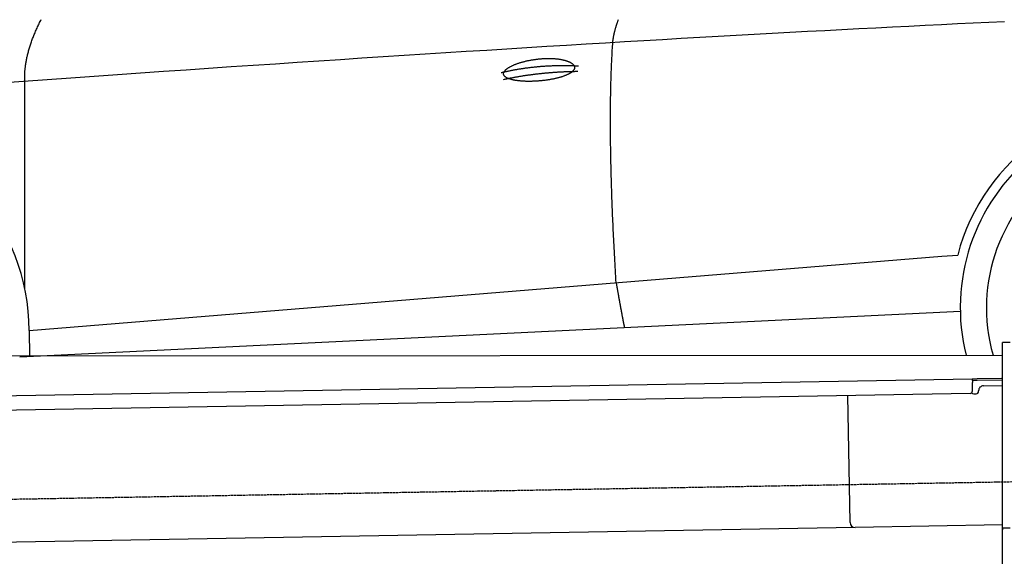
# Model space of a CAD drawing. Extents: x 562 to 7231, y 6017 to 11876.
# Tile 43 of 66: x 2438 to 4452, y 9665 to 10763. Entities that reach past the tile are written whole.
import ezdxf

# ---------------------------------------------------------------- set-up
doc = ezdxf.new("R2010")
doc.units = 0
doc.linetypes.add('GEN3', pattern=[6.25, 5, -1.25])
doc.layers.get('0').update_dxf_attribs({"linetype": 'CONTINUOUS'})
doc.layers.add('3', color=6, linetype='GEN3')
doc.layers.add('CAR', color=10, linetype='CONTINUOUS')

msp = doc.modelspace()

# ---------------------------------------------------------------- linework, layer by layer
for p, q in [((4447.567, 9722.479), (4447.567, 10102.479)), ((4463.567, 10102.479), (4447.567, 10102.479)), ((4447.567, 9722.479), (4447.567, 10102.479)), ((1732.775, 9982.073), (4386.088, 10028.386)), ((4386.088, 10028.386), (4396.086, 10028.561)), ((4386.088, 10028.386), (4386.228, 10020.388)), ((4396.156, 10024.561), (4386.158, 10024.387)), ((4386.524, 10003.39), (4386.228, 10020.388)), ((4396.086, 10028.561), (4445.887, 10029.43)), ((4447.567, 10025.459), (4396.156, 10024.561)), ((4408.846, 10013.781), (4447.567, 10014.457)), ((4381.612, 9998.304), (1732.775, 9952.068)), ((4136.188, 9733.98), (4131.65, 9993.941)), ((4389.129, 9997.435), (4394.128, 9997.522)), ((4399.04, 10002.608), (4399.022, 10003.608)), ((4447.567, 8147.479), (4447.567, 9769.479)), ((4447.567, 9729.414), (4146.361, 9724.156)), ((4146.361, 9724.156), (1732.775, 9682.027)), ((4447.567, 9722.479), (4447.567, 9719.479)), ((4463.567, 9722.479), (4447.567, 9722.479))]:
    msp.add_line(p, q)
for centre, radius, start, end in [((4409.021, 10003.783), 10, 91, 181), ((4381.525, 10003.303), 5, 271, 1), ((4389.041, 10002.434), 5, 214.236717, 271), ((4394.041, 10002.521), 5, 271, 1), ((4146.187, 9734.155), 10, 181, 271)]:
    msp.add_arc(centre, radius, start, end)
at = {"layer": '3'}
msp.add_line((1175.278, 9760.296), (6230.452, 9848.534), dxfattribs=at)
at = {"layer": 'CAR'}
for p, q in [((2448.365, 10211.194), (2448.116, 10636.8)), ((2457.137, 10126.79), (4323.75, 10278.692)), ((4323.75, 10278.692), (4356.177, 10281.331)), ((2437.572, 10073.255), (4361.938, 10166.802)), ((2457.137, 10126.79), (2457.314, 10074.214)), ((2379.358, 10075.155), (4447.567, 10076.366)), ((2448.445, 10073.783), (2448.444, 10075.196))]:
    msp.add_line(p, q, dxfattribs=at)
for points in [[(4451.96, 10758.3, 0), (4420.25, 10756.9, 0), (4388.2, 10755.4, 0), (4355.81, 10753.9, 0), (4323.07, 10752.3, 0), (4289.99, 10750.7, 0), (4256.56, 10749.1, 0), (4222.79, 10747.4, 0), (4188.68, 10745.6, 0), (4154.22, 10743.9, 0), (4119.42, 10742.1, 0), (4084.27, 10740.2, 0), (4048.78, 10738.3, 0), (4012.95, 10736.4, 0), (3976.77, 10734.4, 0), (3940.25, 10732.4, 0), (3903.38, 10730.4, 0), (3866.17, 10728.3, 0), (3828.62, 10726.1, 0), (3790.72, 10724, 0), (3752.48, 10721.7, 0), (3713.89, 10719.5, 0), (3674.96, 10717.2, 0), (3635.69, 10714.9, 0), (3596.07, 10712.5, 0), (3556.11, 10710.1, 0), (3515.8, 10707.6, 0), (3475.15, 10705.1, 0), (3434.15, 10702.6, 0), (3392.82, 10700, 0), (3351.13, 10697.4, 0), (3309.11, 10694.7, 0), (3266.74, 10692, 0), (3224.02, 10689.3, 0), (3180.96, 10686.5, 0), (3137.56, 10683.7, 0), (3093.81, 10680.9, 0), (3049.72, 10678, 0), (3005.29, 10675, 0), (2960.51, 10672, 0), (2915.39, 10669, 0), (2869.92, 10666, 0), (2824.11, 10662.9, 0), (2777.95, 10659.7, 0), (2731.46, 10656.5, 0), (2684.61, 10653.3, 0), (2637.43, 10650, 0), (2589.89, 10646.7, 0), (2542.02, 10643.4, 0), (2493.8, 10640, 0), (2445.24, 10636.6, 0), (2396.33, 10633.1, 0)], [(2448.12, 10636.8, 0), (2448.03, 10638.6, 0), (2447.96, 10640.3, 0), (2447.92, 10642.1, 0), (2447.89, 10643.9, 0), (2447.88, 10645.7, 0), (2447.9, 10647.5, 0), (2447.93, 10649.3, 0), (2447.98, 10651.1, 0), (2448.06, 10652.9, 0), (2448.15, 10654.8, 0), (2448.27, 10656.6, 0), (2448.4, 10658.5, 0), (2448.55, 10660.3, 0), (2448.73, 10662.2, 0), (2448.92, 10664.1, 0), (2449.14, 10665.9, 0), (2449.37, 10667.8, 0), (2449.62, 10669.7, 0), (2449.9, 10671.6, 0), (2450.19, 10673.6, 0), (2450.51, 10675.5, 0), (2450.84, 10677.4, 0), (2451.19, 10679.3, 0), (2451.57, 10681.3, 0), (2451.96, 10683.2, 0), (2452.38, 10685.2, 0), (2452.81, 10687.2, 0), (2453.26, 10689.1, 0), (2453.74, 10691.1, 0), (2454.23, 10693.1, 0), (2454.75, 10695.1, 0), (2455.28, 10697.1, 0), (2455.83, 10699.2, 0), (2456.41, 10701.2, 0), (2457, 10703.2, 0), (2457.62, 10705.3, 0), (2458.25, 10707.3, 0), (2458.91, 10709.4, 0), (2459.58, 10711.4, 0), (2460.27, 10713.5, 0), (2460.99, 10715.6, 0), (2461.72, 10717.7, 0), (2462.48, 10719.8, 0), (2463.25, 10721.9, 0), (2464.05, 10724, 0), (2464.86, 10726.1, 0), (2465.7, 10728.2, 0), (2466.55, 10730.4, 0), (2467.42, 10732.5, 0), (2468.32, 10734.7, 0), (2469.23, 10736.8, 0), (2470.17, 10739, 0), (2471.12, 10741.2, 0), (2472.1, 10743.4, 0), (2473.09, 10745.6, 0), (2474.11, 10747.8, 0), (2475.14, 10750, 0), (2476.2, 10752.2, 0), (2477.27, 10754.4, 0), (2478.37, 10756.7, 0), (2479.48, 10758.9, 0), (2480.61, 10761.2, 0), (2481.77, 10763.4, 0)], [(3650.76, 10715.8, 0), (3650.81, 10716.4, 0), (3650.87, 10717.1, 0), (3650.93, 10717.8, 0), (3651, 10718.4, 0), (3651.07, 10719.1, 0), (3651.15, 10719.8, 0), (3651.24, 10720.5, 0), (3651.32, 10721.2, 0), (3651.42, 10721.9, 0), (3651.52, 10722.6, 0), (3651.63, 10723.4, 0), (3651.74, 10724.1, 0), (3651.86, 10724.8, 0), (3651.98, 10725.6, 0), (3652.11, 10726.3, 0), (3652.24, 10727.1, 0), (3652.38, 10727.9, 0), (3652.52, 10728.6, 0), (3652.67, 10729.4, 0), (3652.83, 10730.2, 0), (3652.99, 10731, 0), (3653.16, 10731.8, 0), (3653.33, 10732.6, 0), (3653.51, 10733.4, 0), (3653.69, 10734.2, 0), (3653.88, 10735.1, 0), (3654.08, 10735.9, 0), (3654.28, 10736.7, 0), (3654.48, 10737.6, 0), (3654.69, 10738.4, 0), (3654.91, 10739.3, 0), (3655.13, 10740.2, 0), (3655.36, 10741, 0), (3655.59, 10741.9, 0), (3655.83, 10742.8, 0), (3656.07, 10743.7, 0), (3656.32, 10744.6, 0), (3656.58, 10745.5, 0), (3656.84, 10746.4, 0), (3657.11, 10747.3, 0), (3657.38, 10748.3, 0), (3657.66, 10749.2, 0), (3657.94, 10750.2, 0), (3658.23, 10751.1, 0), (3658.52, 10752.1, 0), (3658.82, 10753, 0), (3659.13, 10754, 0), (3659.44, 10755, 0), (3659.75, 10755.9, 0), (3660.07, 10756.9, 0), (3660.4, 10757.9, 0), (3660.73, 10758.9, 0), (3661.07, 10759.9, 0), (3661.41, 10761, 0), (3661.76, 10762, 0), (3662.12, 10763, 0)], [(3657.63, 10224.5, 0), (3657.23, 10231.1, 0), (3656.84, 10237.6, 0), (3656.45, 10244.1, 0), (3656.07, 10250.6, 0), (3655.7, 10257.1, 0), (3655.34, 10263.5, 0), (3654.98, 10269.9, 0), (3654.63, 10276.2, 0), (3654.29, 10282.6, 0), (3653.95, 10288.9, 0), (3653.62, 10295.2, 0), (3653.3, 10301.4, 0), (3652.98, 10307.6, 0), (3652.67, 10313.8, 0), (3652.37, 10320, 0), (3652.08, 10326.1, 0), (3651.79, 10332.2, 0), (3651.51, 10338.2, 0), (3651.23, 10344.3, 0), (3650.97, 10350.3, 0), (3650.71, 10356.3, 0), (3650.45, 10362.2, 0), (3650.21, 10368.1, 0), (3649.97, 10374, 0), (3649.74, 10379.9, 0), (3649.51, 10385.7, 0), (3649.29, 10391.5, 0), (3649.08, 10397.3, 0), (3648.88, 10403, 0), (3648.68, 10408.7, 0), (3648.49, 10414.4, 0), (3648.31, 10420, 0), (3648.13, 10425.7, 0), (3647.96, 10431.3, 0), (3647.8, 10436.8, 0), (3647.64, 10442.3, 0), (3647.49, 10447.8, 0), (3647.35, 10453.3, 0), (3647.22, 10458.8, 0), (3647.09, 10464.2, 0), (3646.97, 10469.5, 0), (3646.85, 10474.9, 0), (3646.75, 10480.2, 0), (3646.65, 10485.5, 0), (3646.55, 10490.8, 0), (3646.47, 10496, 0), (3646.39, 10501.2, 0), (3646.31, 10506.4, 0), (3646.25, 10511.5, 0), (3646.19, 10516.6, 0), (3646.14, 10521.7, 0), (3646.09, 10526.8, 0), (3646.06, 10531.8, 0), (3646.03, 10536.8, 0), (3646, 10541.7, 0), (3645.99, 10546.7, 0), (3645.98, 10551.6, 0), (3645.97, 10556.4, 0), (3645.98, 10561.3, 0), (3645.99, 10566.1, 0), (3646.01, 10570.9, 0), (3646.03, 10575.6, 0), (3646.06, 10580.4, 0), (3646.1, 10585.1, 0), (3646.15, 10589.7, 0), (3646.2, 10594.4, 0), (3646.26, 10599, 0), (3646.33, 10603.5, 0), (3646.4, 10608.1, 0), (3646.48, 10612.6, 0), (3646.57, 10617.1, 0), (3646.67, 10621.5, 0), (3646.77, 10626, 0), (3646.88, 10630.4, 0), (3646.99, 10634.7, 0), (3647.11, 10639.1, 0), (3647.24, 10643.4, 0), (3647.38, 10647.6, 0), (3647.52, 10651.9, 0), (3647.67, 10656.1, 0), (3647.83, 10660.3, 0), (3648, 10664.4, 0), (3648.17, 10668.6, 0), (3648.34, 10672.7, 0), (3648.53, 10676.7, 0), (3648.72, 10680.8, 0), (3648.92, 10684.8, 0), (3649.13, 10688.8, 0), (3649.34, 10692.7, 0), (3649.56, 10696.6, 0), (3649.79, 10700.5, 0), (3650.02, 10704.4, 0), (3650.26, 10708.2, 0), (3650.51, 10712, 0), (3650.76, 10715.8, 0)], [(3427.33, 10651.3, 0), (3427.29, 10651.8, 0), (3427.28, 10652.3, 0), (3427.32, 10652.8, 0), (3427.38, 10653.3, 0), (3427.49, 10653.8, 0), (3427.63, 10654.3, 0), (3427.81, 10654.8, 0), (3428.02, 10655.3, 0), (3428.27, 10655.8, 0), (3428.55, 10656.3, 0), (3428.87, 10656.8, 0), (3429.22, 10657.3, 0), (3429.61, 10657.8, 0), (3430.04, 10658.4, 0), (3430.5, 10658.9, 0), (3430.99, 10659.4, 0), (3431.52, 10659.9, 0), (3432.08, 10660.5, 0), (3432.67, 10661, 0), (3433.3, 10661.5, 0), (3433.96, 10662, 0), (3434.65, 10662.6, 0), (3435.37, 10663.1, 0), (3436.13, 10663.6, 0), (3436.92, 10664.1, 0), (3437.73, 10664.7, 0), (3438.58, 10665.2, 0), (3439.46, 10665.7, 0), (3440.36, 10666.2, 0), (3441.3, 10666.7, 0), (3442.26, 10667.2, 0), (3443.25, 10667.7, 0), (3444.27, 10668.2, 0), (3445.32, 10668.7, 0), (3446.39, 10669.2, 0), (3447.49, 10669.7, 0), (3448.61, 10670.2, 0), (3449.76, 10670.7, 0), (3450.93, 10671.2, 0), (3452.12, 10671.6, 0), (3453.34, 10672.1, 0), (3454.58, 10672.6, 0), (3455.84, 10673, 0), (3457.12, 10673.5, 0), (3458.42, 10673.9, 0), (3459.74, 10674.3, 0), (3461.08, 10674.8, 0), (3462.44, 10675.2, 0), (3463.81, 10675.6, 0), (3465.21, 10676, 0), (3466.62, 10676.4, 0), (3468.04, 10676.8, 0), (3469.48, 10677.1, 0), (3470.93, 10677.5, 0), (3472.4, 10677.9, 0), (3473.88, 10678.2, 0), (3475.37, 10678.6, 0), (3476.87, 10678.9, 0), (3478.38, 10679.2, 0), (3479.9, 10679.5, 0), (3481.44, 10679.8, 0), (3482.98, 10680.1, 0), (3484.52, 10680.4, 0), (3486.08, 10680.7, 0), (3487.64, 10680.9, 0), (3489.2, 10681.1, 0), (3490.77, 10681.4, 0), (3492.35, 10681.6, 0), (3493.92, 10681.8, 0), (3495.5, 10682, 0), (3497.08, 10682.2, 0), (3498.66, 10682.4, 0), (3500.25, 10682.5, 0), (3501.83, 10682.7, 0), (3503.41, 10682.8, 0), (3504.98, 10682.9, 0), (3506.56, 10683, 0), (3508.13, 10683.1, 0), (3509.7, 10683.2, 0), (3511.26, 10683.3, 0), (3512.81, 10683.4, 0), (3514.36, 10683.4, 0), (3515.91, 10683.4, 0), (3517.44, 10683.5, 0), (3518.96, 10683.5, 0), (3520.48, 10683.5, 0), (3521.99, 10683.5, 0), (3523.48, 10683.4, 0), (3524.97, 10683.4, 0), (3526.44, 10683.3, 0), (3527.9, 10683.3, 0), (3529.34, 10683.2, 0), (3530.77, 10683.1, 0), (3532.19, 10683, 0), (3533.59, 10682.9, 0), (3534.98, 10682.7, 0), (3536.35, 10682.6, 0), (3537.7, 10682.4, 0), (3539.03, 10682.3, 0), (3540.35, 10682.1, 0), (3541.64, 10681.9, 0), (3542.92, 10681.7, 0), (3544.17, 10681.5, 0), (3545.41, 10681.2, 0), (3546.62, 10681, 0), (3547.81, 10680.8, 0), (3548.98, 10680.5, 0), (3550.13, 10680.2, 0), (3551.25, 10680, 0), (3552.35, 10679.7, 0), (3553.42, 10679.4, 0), (3554.47, 10679.1, 0), (3555.49, 10678.7, 0), (3556.49, 10678.4, 0), (3557.46, 10678.1, 0), (3558.41, 10677.7, 0), (3559.32, 10677.4, 0), (3560.21, 10677, 0), (3561.07, 10676.6, 0), (3561.9, 10676.3, 0), (3562.71, 10675.9, 0), (3563.48, 10675.5, 0), (3564.22, 10675.1, 0), (3564.94, 10674.7, 0), (3565.62, 10674.3, 0), (3566.27, 10673.8, 0), (3566.89, 10673.4, 0), (3567.48, 10673, 0), (3568.04, 10672.5, 0), (3568.57, 10672.1, 0), (3569.06, 10671.6, 0), (3569.52, 10671.2, 0), (3569.95, 10670.7, 0), (3570.35, 10670.3, 0), (3570.71, 10669.8, 0), (3571.04, 10669.3, 0), (3571.34, 10668.8, 0), (3571.61, 10668.4, 0), (3571.84, 10667.9, 0), (3572.03, 10667.4, 0), (3572.19, 10666.9, 0), (3572.32, 10666.4, 0), (3572.42, 10665.9, 0), (3572.48, 10665.4, 0), (3572.5, 10664.9, 0), (3572.5, 10664.4, 0), (3572.46, 10663.9, 0), (3572.38, 10663.4, 0), (3572.27, 10662.9, 0), (3572.13, 10662.4, 0), (3571.95, 10661.9, 0), (3571.74, 10661.4, 0), (3571.49, 10660.9, 0), (3571.22, 10660.4, 0), (3570.9, 10659.9, 0), (3570.56, 10659.4, 0), (3570.18, 10658.9, 0), (3569.77, 10658.4, 0), (3569.32, 10657.9, 0), (3568.85, 10657.4, 0), (3568.34, 10656.9, 0), (3567.8, 10656.4, 0), (3567.23, 10655.9, 0), (3566.62, 10655.5, 0), (3565.99, 10655, 0), (3565.32, 10654.5, 0), (3564.62, 10654, 0), (3563.9, 10653.5, 0), (3563.14, 10653.1, 0), (3562.35, 10652.6, 0), (3561.54, 10652.1, 0), (3560.69, 10651.7, 0), (3559.82, 10651.2, 0), (3558.91, 10650.8, 0), (3557.98, 10650.3, 0), (3557.03, 10649.9, 0), (3556.04, 10649.4, 0), (3555.03, 10649, 0), (3554, 10648.6, 0), (3552.94, 10648.2, 0), (3551.85, 10647.8, 0), (3550.74, 10647.3, 0), (3549.6, 10646.9, 0), (3548.45, 10646.5, 0), (3547.26, 10646.1, 0), (3546.06, 10645.8, 0), (3544.83, 10645.4, 0), (3543.59, 10645, 0), (3542.32, 10644.6, 0), (3541.03, 10644.3, 0), (3539.72, 10643.9, 0), (3538.4, 10643.6, 0), (3537.05, 10643.2, 0), (3535.69, 10642.9, 0), (3534.31, 10642.6, 0), (3532.91, 10642.3, 0), (3531.5, 10641.9, 0), (3530.07, 10641.6, 0), (3528.63, 10641.3, 0), (3527.17, 10641.1, 0), (3525.7, 10640.8, 0), (3524.22, 10640.5, 0), (3522.72, 10640.2, 0), (3521.22, 10640, 0), (3519.7, 10639.7, 0), (3518.18, 10639.5, 0), (3516.64, 10639.3, 0), (3515.1, 10639.1, 0), (3513.55, 10638.9, 0), (3511.99, 10638.6, 0), (3510.42, 10638.5, 0), (3508.85, 10638.3, 0), (3507.28, 10638.1, 0), (3505.7, 10637.9, 0), (3504.12, 10637.8, 0), (3502.53, 10637.6, 0), (3500.95, 10637.5, 0), (3499.36, 10637.4, 0), (3497.77, 10637.2, 0), (3496.18, 10637.1, 0), (3494.6, 10637, 0), (3493.01, 10636.9, 0), (3491.43, 10636.9, 0), (3489.85, 10636.8, 0), (3488.28, 10636.7, 0), (3486.71, 10636.7, 0), (3485.15, 10636.6, 0), (3483.59, 10636.6, 0), (3482.04, 10636.6, 0), (3480.5, 10636.6, 0), (3478.97, 10636.6, 0), (3477.45, 10636.6, 0), (3475.94, 10636.6, 0), (3474.44, 10636.6, 0), (3472.95, 10636.6, 0), (3471.47, 10636.7, 0), (3470.01, 10636.8, 0), (3468.56, 10636.8, 0), (3467.12, 10636.9, 0), (3465.7, 10637, 0), (3464.3, 10637.1, 0), (3462.91, 10637.2, 0), (3461.54, 10637.3, 0), (3460.19, 10637.4, 0), (3458.86, 10637.6, 0), (3457.54, 10637.7, 0), (3456.25, 10637.9, 0), (3454.98, 10638, 0), (3453.73, 10638.2, 0), (3452.5, 10638.4, 0), (3451.29, 10638.6, 0), (3450.11, 10638.8, 0), (3448.95, 10639, 0), (3447.82, 10639.2, 0), (3446.71, 10639.5, 0), (3445.63, 10639.7, 0), (3444.57, 10640, 0), (3443.54, 10640.2, 0), (3442.54, 10640.5, 0), (3441.56, 10640.8, 0), (3440.62, 10641.1, 0), (3439.7, 10641.4, 0), (3438.81, 10641.7, 0), (3437.95, 10642, 0), (3437.13, 10642.3, 0), (3436.33, 10642.6, 0), (3435.56, 10643, 0), (3434.83, 10643.3, 0), (3434.13, 10643.7, 0), (3433.46, 10644.1, 0), (3432.82, 10644.4, 0), (3432.22, 10644.8, 0), (3431.65, 10645.2, 0), (3431.11, 10645.6, 0), (3430.61, 10646, 0), (3430.14, 10646.4, 0), (3429.71, 10646.8, 0), (3429.31, 10647.2, 0), (3428.95, 10647.7, 0), (3428.62, 10648.1, 0), (3428.33, 10648.5, 0), (3428.07, 10649, 0), (3427.85, 10649.4, 0), (3427.67, 10649.9, 0), (3427.52, 10650.4, 0), (3427.4, 10650.8, 0), (3427.33, 10651.3, 0)], [(3422.19, 10654.4, 0), (3423.77, 10654.7, 0), (3425.36, 10655.1, 0), (3426.94, 10655.5, 0), (3428.53, 10655.9, 0), (3430.12, 10656.2, 0), (3431.71, 10656.6, 0), (3433.31, 10656.9, 0), (3434.9, 10657.3, 0), (3436.5, 10657.6, 0), (3438.1, 10658, 0), (3439.7, 10658.3, 0), (3441.3, 10658.6, 0), (3442.91, 10658.9, 0), (3444.52, 10659.2, 0), (3446.12, 10659.6, 0), (3447.73, 10659.9, 0), (3449.35, 10660.2, 0), (3450.96, 10660.5, 0), (3452.58, 10660.7, 0), (3454.2, 10661, 0), (3455.82, 10661.3, 0), (3457.44, 10661.6, 0), (3459.06, 10661.9, 0), (3460.69, 10662.1, 0), (3462.31, 10662.4, 0), (3463.94, 10662.6, 0), (3465.57, 10662.9, 0), (3467.21, 10663.1, 0), (3468.84, 10663.4, 0), (3470.48, 10663.6, 0), (3472.12, 10663.9, 0), (3473.76, 10664.1, 0), (3475.4, 10664.3, 0), (3477.05, 10664.5, 0), (3478.69, 10664.7, 0), (3480.34, 10664.9, 0), (3481.99, 10665.1, 0), (3483.64, 10665.3, 0), (3485.3, 10665.5, 0), (3486.95, 10665.7, 0), (3488.61, 10665.9, 0), (3490.27, 10666.1, 0), (3491.93, 10666.2, 0), (3493.59, 10666.4, 0), (3495.26, 10666.6, 0), (3496.93, 10666.7, 0), (3498.59, 10666.9, 0), (3500.27, 10667, 0), (3501.94, 10667.2, 0), (3503.61, 10667.3, 0), (3505.29, 10667.4, 0), (3506.97, 10667.6, 0), (3508.65, 10667.7, 0), (3510.33, 10667.8, 0), (3512.01, 10667.9, 0), (3513.7, 10668, 0), (3515.39, 10668.1, 0), (3517.08, 10668.2, 0), (3518.77, 10668.3, 0), (3520.46, 10668.4, 0), (3522.16, 10668.5, 0), (3523.85, 10668.5, 0), (3525.55, 10668.6, 0), (3527.25, 10668.7, 0), (3528.96, 10668.7, 0), (3530.66, 10668.8, 0), (3532.37, 10668.8, 0), (3534.08, 10668.9, 0), (3535.79, 10668.9, 0), (3537.5, 10669, 0), (3539.21, 10669, 0), (3540.93, 10669, 0), (3542.65, 10669, 0), (3544.36, 10669.1, 0), (3546.09, 10669.1, 0), (3547.81, 10669.1, 0), (3549.53, 10669.1, 0), (3551.26, 10669.1, 0), (3552.99, 10669.1, 0), (3554.72, 10669.1, 0), (3556.45, 10669, 0), (3558.19, 10669, 0), (3559.93, 10669, 0), (3561.66, 10669, 0), (3563.4, 10668.9, 0), (3565.15, 10668.9, 0), (3566.89, 10668.8, 0), (3568.64, 10668.8, 0), (3570.38, 10668.7, 0), (3572.13, 10668.6, 0), (3573.89, 10668.6, 0), (3575.64, 10668.5, 0), (3577.39, 10668.4, 0), (3579.15, 10668.3, 0), (3580.91, 10668.3, 0)], [(3427.52, 10640.6, 0), (3429.07, 10640.9, 0), (3430.62, 10641.3, 0), (3432.18, 10641.6, 0), (3433.73, 10641.9, 0), (3435.29, 10642.2, 0), (3436.85, 10642.6, 0), (3438.41, 10642.9, 0), (3439.96, 10643.2, 0), (3441.53, 10643.5, 0), (3443.09, 10643.8, 0), (3444.65, 10644.1, 0), (3446.21, 10644.4, 0), (3447.78, 10644.7, 0), (3449.34, 10645, 0), (3450.91, 10645.2, 0), (3452.47, 10645.5, 0), (3454.04, 10645.8, 0), (3455.61, 10646.1, 0), (3457.18, 10646.4, 0), (3458.75, 10646.6, 0), (3460.32, 10646.9, 0), (3461.89, 10647.1, 0), (3463.47, 10647.4, 0), (3465.04, 10647.7, 0), (3466.62, 10647.9, 0), (3468.19, 10648.2, 0), (3469.77, 10648.4, 0), (3471.35, 10648.6, 0), (3472.93, 10648.9, 0), (3474.51, 10649.1, 0), (3476.09, 10649.3, 0), (3477.67, 10649.6, 0), (3479.25, 10649.8, 0), (3480.83, 10650, 0), (3482.42, 10650.2, 0), (3484, 10650.5, 0), (3485.59, 10650.7, 0), (3487.18, 10650.9, 0), (3488.77, 10651.1, 0), (3490.35, 10651.3, 0), (3491.94, 10651.5, 0), (3493.53, 10651.7, 0), (3495.13, 10651.9, 0), (3496.72, 10652, 0), (3498.31, 10652.2, 0), (3499.91, 10652.4, 0), (3501.5, 10652.6, 0), (3503.1, 10652.8, 0), (3504.7, 10652.9, 0), (3506.29, 10653.1, 0), (3507.89, 10653.3, 0), (3509.49, 10653.4, 0), (3511.1, 10653.6, 0), (3512.7, 10653.7, 0), (3514.3, 10653.9, 0), (3515.9, 10654, 0), (3517.51, 10654.2, 0), (3519.11, 10654.3, 0), (3520.72, 10654.4, 0), (3522.33, 10654.6, 0), (3523.94, 10654.7, 0), (3525.55, 10654.8, 0), (3527.16, 10655, 0), (3528.77, 10655.1, 0), (3530.38, 10655.2, 0), (3531.99, 10655.3, 0), (3533.61, 10655.4, 0), (3535.22, 10655.5, 0), (3536.84, 10655.6, 0), (3538.45, 10655.7, 0), (3540.07, 10655.8, 0), (3541.69, 10655.9, 0), (3543.31, 10656, 0), (3544.93, 10656.1, 0), (3546.55, 10656.2, 0), (3548.17, 10656.3, 0), (3549.8, 10656.3, 0), (3551.42, 10656.4, 0), (3553.05, 10656.5, 0), (3554.67, 10656.5, 0), (3556.3, 10656.6, 0), (3557.93, 10656.7, 0), (3559.56, 10656.7, 0), (3561.19, 10656.8, 0), (3562.82, 10656.8, 0), (3564.45, 10656.9, 0), (3566.08, 10656.9, 0), (3567.71, 10656.9, 0), (3569.35, 10657, 0), (3570.98, 10657, 0), (3572.62, 10657, 0), (3574.26, 10657.1, 0), (3575.89, 10657.1, 0), (3577.53, 10657.1, 0), (3579.17, 10657.1, 0)], [(3657.63, 10224.5, 0), (3657.87, 10223.1, 0), (3658.1, 10221.8, 0), (3658.33, 10220.4, 0), (3658.57, 10219.1, 0), (3658.8, 10217.8, 0), (3659.03, 10216.5, 0), (3659.26, 10215.2, 0), (3659.49, 10213.9, 0), (3659.71, 10212.6, 0), (3659.94, 10211.3, 0), (3660.16, 10210, 0), (3660.38, 10208.8, 0), (3660.61, 10207.5, 0), (3660.83, 10206.2, 0), (3661.04, 10205, 0), (3661.26, 10203.8, 0), (3661.48, 10202.6, 0), (3661.69, 10201.3, 0), (3661.91, 10200.1, 0), (3662.12, 10198.9, 0), (3662.33, 10197.8, 0), (3662.54, 10196.6, 0), (3662.75, 10195.4, 0), (3662.95, 10194.2, 0), (3663.16, 10193.1, 0), (3663.37, 10191.9, 0), (3663.57, 10190.8, 0), (3663.77, 10189.7, 0), (3663.97, 10188.6, 0), (3664.17, 10187.4, 0), (3664.37, 10186.3, 0), (3664.57, 10185.2, 0), (3664.76, 10184.2, 0), (3664.96, 10183.1, 0), (3665.15, 10182, 0), (3665.34, 10181, 0), (3665.53, 10179.9, 0), (3665.72, 10178.9, 0), (3665.91, 10177.8, 0), (3666.09, 10176.8, 0), (3666.28, 10175.8, 0), (3666.46, 10174.8, 0), (3666.65, 10173.8, 0), (3666.83, 10172.8, 0), (3667.01, 10171.8, 0), (3667.19, 10170.8, 0), (3667.36, 10169.8, 0), (3667.54, 10168.9, 0), (3667.72, 10167.9, 0), (3667.89, 10167, 0), (3668.06, 10166.1, 0), (3668.23, 10165.1, 0), (3668.4, 10164.2, 0), (3668.57, 10163.3, 0), (3668.74, 10162.4, 0), (3668.91, 10161.5, 0), (3669.07, 10160.6, 0), (3669.23, 10159.8, 0), (3669.4, 10158.9, 0), (3669.56, 10158, 0), (3669.72, 10157.2, 0), (3669.87, 10156.3, 0), (3670.03, 10155.5, 0), (3670.19, 10154.7, 0), (3670.34, 10153.9, 0), (3670.5, 10153.1, 0), (3670.65, 10152.3, 0), (3670.8, 10151.5, 0), (3670.95, 10150.7, 0), (3671.1, 10149.9, 0), (3671.24, 10149.2, 0), (3671.39, 10148.4, 0), (3671.53, 10147.7, 0), (3671.68, 10146.9, 0), (3671.82, 10146.2, 0), (3671.96, 10145.5, 0), (3672.1, 10144.8, 0), (3672.23, 10144.1, 0), (3672.37, 10143.4, 0), (3672.51, 10142.7, 0), (3672.64, 10142, 0), (3672.77, 10141.3, 0), (3672.9, 10140.7, 0), (3673.03, 10140, 0), (3673.16, 10139.4, 0), (3673.29, 10138.7, 0), (3673.42, 10138.1, 0), (3673.54, 10137.5, 0), (3673.67, 10136.9, 0), (3673.79, 10136.3, 0), (3673.91, 10135.7, 0), (3674.03, 10135.1, 0), (3674.15, 10134.5, 0), (3674.26, 10133.9, 0), (3674.38, 10133.4, 0)]]:
    msp.add_polyline3d(points, dxfattribs=at)
for centre, radius, start, end in [((4764.879, 10173.459), 422.698, 4.65241, 165.214642), ((4764.879, 10173.459), 403.409, 0.033544, 193.933164), ((2032.978, 10125.362), 424.162, 0.192824, 166.73093), ((4764.879, 10173.459), 350, 337.700156, 196.107542)]:
    msp.add_arc(centre, radius, start, end, dxfattribs=at)

doc.saveas('drawing.dxf')
